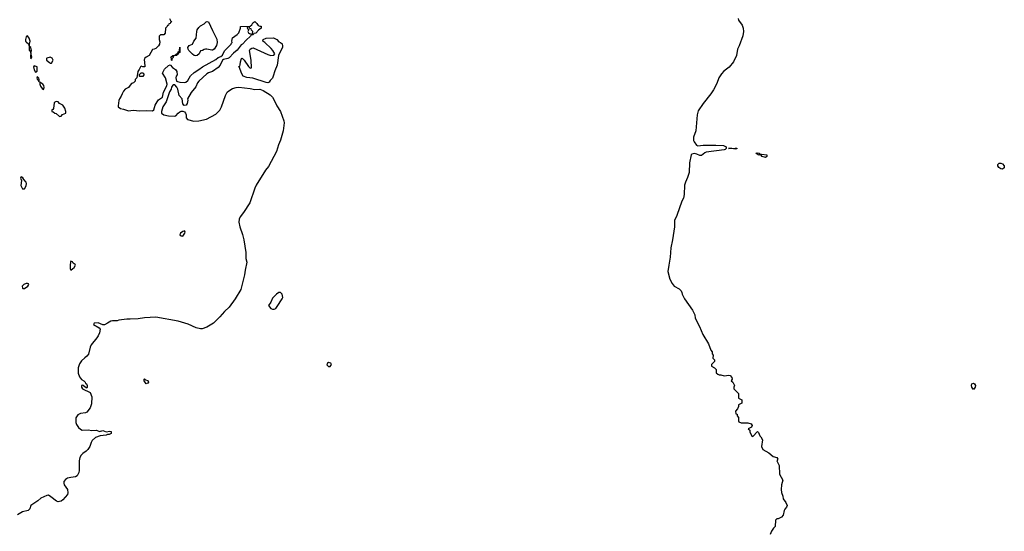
# Model space of a CAD drawing. Header units: inches. Extents: x 2348423 to 2474978, y 460702 to 613625.
# Tile 79 of 113: x 2444671 to 2456974, y 552310 to 558696. Entities that reach past the tile are written whole.
import ezdxf

# ---------------------------------------------------------------- set-up
doc = ezdxf.new("R2010")
doc.units = ezdxf.units.IN
doc.header["$MEASUREMENT"] = 0
doc.layers.add('C4545', color=7, linetype='Continuous')
doc.layers.add('C4555', color=7, linetype='Continuous')

msp = doc.modelspace()

# ---------------------------------------------------------------- linework, layer by layer
at = {"layer": 'C4545', "color": 5, "elevation": 20}
msp.add_lwpolyline([(2446542, 558710), (2446558, 558678), (2446572, 558670), (2446554, 558666), (2446552, 558650), (2446534, 558646), (2446530, 558626), (2446518, 558622), (2446514, 558610), (2446492, 558590), (2446490, 558528), (2446470, 558508), (2446430, 558506), (2446414, 558490), (2446414, 558450), (2446422, 558422), (2446416, 558390), (2446405, 558370), (2446370, 558338), (2446350, 558328), (2446330, 558326), (2446290, 558248), (2446250, 558228), (2446232, 558210), (2446225, 558190), (2446232, 558170), (2446234, 558110), (2446230, 558106), (2446210, 558106), (2446190, 558118), (2446182, 558110), (2446165, 558075), (2446146, 558050), (2446134, 557970), (2446114, 557950), (2446113, 557927), (2446093, 557907), (2446070, 557898), (2446050, 557878), (2446032, 557850), (2445990, 557829), (2445970, 557804), (2445951, 557770), (2445940, 557740), (2445919, 557710), (2445911, 557689), (2445900, 557620), (2445900, 557610), (2445930, 557586), (2445970, 557580), (2446030, 557560), (2446090, 557567), (2446170, 557558), (2446250, 557563), (2446330, 557560), (2446345, 557570), (2446364, 557630), (2446387, 557673), (2446406, 557694), (2446456, 557730), (2446469, 557790), (2446509, 557870), (2446515, 557890), (2446494, 557970), (2446454, 558030), (2446482, 558078), (2446530, 558123), (2446550, 558132), (2446581, 558101), (2446616, 558076), (2446636, 558050), (2446638, 558010), (2446625, 557990), (2446621, 557970), (2446632, 557930), (2446643, 557923), (2446670, 557916), (2446729, 557911), (2446745, 557915), (2446770, 557938), (2446806, 557994), (2446850, 558039), (2446910, 558075), (2446954, 558110), (2447121, 558199), (2447150, 558225), (2447183, 558237), (2447205, 558255), (2447232, 558308), (2447315, 558390), (2447318, 558402), (2447326, 558410), (2447322, 558430), (2447329, 558470), (2447389, 558510), (2447409, 558531), (2447429, 558590), (2447430, 558611), (2447550, 558614), (2447570, 558634), (2447583, 558657), (2447610, 558672), (2447634, 558650), (2447650, 558622), (2447670, 558614), (2447690, 558614), (2447690, 558589), (2447653, 558567), (2447622, 558530), (2447598, 558522), (2447590, 558509), (2447571, 558509), (2447560, 558500), (2447556, 558490), (2447500, 558440), (2447453, 558390), (2447439, 558381), (2447390, 558316), (2447341, 558279), (2447290, 558221), (2447270, 558210), (2447219, 558201), (2447207, 558193), (2447174, 558130), (2447150, 558099), (2447078, 558050), (2447030, 558033), (2447010, 558019), (2446910, 557930), (2446893, 557907), (2446870, 557859), (2446813, 557787), (2446766, 557710), (2446770, 557690), (2446765, 557650), (2446751, 557629), (2446727, 557627), (2446710, 557648), (2446699, 557710), (2446662, 557750), (2446645, 557830), (2446635, 557855), (2446610, 557882), (2446590, 557882), (2446583, 557877), (2446567, 557853), (2446565, 557830), (2446544, 557796), (2446500, 557670), (2446460, 557610), (2446441, 557550), (2446444, 557530), (2446473, 557510), (2446530, 557497), (2446607, 557493), (2446622, 557498), (2446649, 557530), (2446673, 557547), (2446690, 557556), (2446710, 557556), (2446730, 557546), (2446742, 557530), (2446750, 557510), (2446753, 557470), (2446768, 557450), (2446848, 557428), (2446910, 557432), (2447004, 557456), (2447121, 557519), (2447171, 557569), (2447192, 557608), (2447241, 557750), (2447265, 557790), (2447284, 557810), (2447330, 557836), (2447377, 557850), (2447410, 557854), (2447550, 557839), (2447610, 557827), (2447670, 557829), (2447713, 557813), (2447800, 557760), (2447829, 557730), (2447852, 557692), (2447883, 557623), (2447931, 557550), (2447970, 557434), (2447974, 557410), (2447965, 557310), (2447930, 557193), (2447905, 557135), (2447881, 557050), (2447778, 556862), (2447743, 556817), (2447626, 556630), (2447608, 556592), (2447546, 556410), (2447469, 556290), (2447426, 556234), (2447414, 556206), (2447411, 556170), (2447420, 556110), (2447453, 556013), (2447470, 555947), (2447495, 555790), (2447495, 555715), (2447508, 555670), (2447487, 555570), (2447480, 555510), (2447432, 555330), (2447363, 555210), (2447290, 555109), (2447230, 555055), (2447172, 554988), (2447091, 554909), (2447010, 554859), (2446950, 554836), (2446930, 554836), (2446876, 554850), (2446774, 554894), (2446650, 554933), (2446370, 554981), (2446230, 554973), (2446150, 554963), (2446050, 554957), (2446010, 554959), (2445910, 554945), (2445890, 554937), (2445830, 554939), (2445808, 554932), (2445770, 554907), (2445729, 554889), (2445710, 554889), (2445650, 554911), (2445601, 554910), (2445593, 554890), (2445665, 554850), (2445675, 554835), (2445669, 554789), (2445653, 554750), (2445636, 554724), (2445563, 554637), (2445551, 554609), (2445530, 554520), (2445510, 554495), (2445483, 554477), (2445442, 554438), (2445419, 554401), (2445400, 554350), (2445403, 554283), (2445420, 554240), (2445444, 554204), (2445473, 554190), (2445490, 554170), (2445495, 554155), (2445505, 554150), (2445514, 554130), (2445516, 554110), (2445510, 554098), (2445487, 554107), (2445466, 554130), (2445455, 554135), (2445442, 554130), (2445442, 554110), (2445454, 554090), (2445550, 554041), (2445571, 553990), (2445570, 553899), (2445550, 553849), (2445510, 553797), (2445492, 553790), (2445430, 553781), (2445397, 553763), (2445387, 553753), (2445373, 553727), (2445372, 553670), (2445382, 553642), (2445406, 553606), (2445430, 553583), (2445450, 553574), (2445530, 553575), (2445570, 553568), (2445630, 553573), (2445670, 553557), (2445710, 553567), (2445750, 553553), (2445799, 553559), (2445814, 553554), (2445812, 553530), (2445790, 553519), (2445770, 553519), (2445752, 553510), (2445678, 553502), (2445620, 553480), (2445578, 553442), (2445563, 553417), (2445546, 553370), (2445523, 553330), (2445502, 553310), (2445458, 553282), (2445439, 553261), (2445423, 553230), (2445414, 553190), (2445416, 553070), (2445410, 553042), (2445390, 553003), (2445370, 552988), (2445310, 552983), (2445270, 552974), (2445244, 552956), (2445224, 552930), (2445222, 552910), (2445228, 552890), (2445268, 552830), (2445273, 552790), (2445270, 552770), (2445210, 552701), (2445190, 552686), (2445170, 552680), (2445150, 552678), (2445130, 552684), (2445062, 552742), (2445030, 552759), (2445010, 552758), (2444936, 552724), (2444896, 552690), (2444834, 552650), (2444812, 552630), (2444796, 552590), (2444776, 552570), (2444706, 552554), (2444643, 552517)], dxfattribs=at)
at = {"layer": 'C4545', "color": 5}
for points, elevation in [([(2447070, 558315), (2447010, 558328), (2446993, 558327), (2446975, 558325), (2446954, 558310), (2446931, 558309), (2446912, 558270), (2446890, 558250), (2446870, 558245), (2446850, 558248), (2446830, 558265), (2446786, 558310), (2446774, 558330), (2446771, 558350), (2446790, 558373), (2446830, 558390), (2446848, 558430), (2446874, 558466), (2446883, 558550), (2446890, 558570), (2446910, 558600), (2446930, 558620), (2446975, 558645), (2446999, 558670), (2447015, 558675), (2447030, 558671), (2447080, 558560), (2447135, 558455), (2447137, 558410), (2447130, 558375), (2447102, 558330), (2447082, 558318)], 20), ([(2447530, 558606), (2447518, 558602), (2447514, 558590), (2447534, 558574), (2447522, 558550), (2447530, 558534), (2447544, 558524), (2447570, 558514), (2447578, 558522), (2447586, 558550), (2447567, 558567), (2447562, 558582), (2447546, 558586), (2447542, 558602)], 20), ([(2444770, 558494), (2444750, 558484), (2444742, 558450), (2444745, 558430), (2444750, 558419), (2444784, 558390), (2444790, 558372), (2444802, 558430), (2444790, 558464)], 20), ([(2447770, 557910), (2447750, 557912), (2447586, 557966), (2447510, 557976), (2447465, 557990), (2447444, 558030), (2447418, 558098), (2447406, 558114), (2447422, 558118), (2447427, 558133), (2447429, 558170), (2447444, 558210), (2447450, 558215), (2447475, 558190), (2447530, 558112), (2447550, 558092), (2447566, 558094), (2447563, 558190), (2447543, 558310), (2447550, 558330), (2447570, 558342), (2447590, 558345), (2447770, 558262), (2447810, 558251), (2447848, 558252), (2447858, 558270), (2447835, 558310), (2447815, 558335), (2447733, 558413), (2447709, 558430), (2447715, 558450), (2447750, 558467), (2447842, 558470), (2447883, 558450), (2447910, 558419), (2447931, 558410), (2447950, 558393), (2447955, 558370), (2447953, 558353), (2447903, 558250), (2447890, 558130), (2447860, 558060), (2447840, 557990), (2447830, 557967), (2447802, 557938), (2447790, 557915)], 20), ([(2444790, 558368), (2444790, 558318), (2444810, 558291), (2444817, 558310), (2444812, 558350)], 20), ([(2446570, 558189), (2446566, 558190), (2446566, 558210), (2446558, 558230), (2446586, 558250), (2446622, 558258), (2446626, 558270), (2446646, 558274), (2446650, 558294), (2446662, 558298), (2446667, 558313), (2446670, 558354), (2446670, 558286), (2446658, 558282), (2446650, 558266), (2446638, 558262), (2446634, 558250), (2446594, 558246), (2446590, 558226), (2446572, 558208)], 20), ([(2444810, 558286), (2444806, 558234), (2444810, 558207), (2444821, 558230)], 20), ([(2445050, 558229), (2445010, 558217), (2445004, 558210), (2445007, 558190), (2445043, 558163), (2445050, 558152), (2445070, 558154), (2445089, 558190), (2445077, 558217)], 20), ([(2444850, 558122), (2444845, 558110), (2444850, 558072), (2444870, 558043), (2444890, 558054), (2444890, 558106), (2444889, 558109)], 20), ([(2444890, 557988), (2444886, 557970), (2444890, 557952), (2444902, 557942), (2444910, 557922), (2444916, 557924), (2444916, 557950), (2444910, 557968)], 20), ([(2446170, 557986), (2446166, 557990), (2446167, 558013), (2446190, 558034), (2446210, 558034), (2446220, 558020), (2446222, 558010), (2446210, 557986)], 20), ([(2444924, 557916), (2444923, 557890), (2444930, 557867), (2444950, 557839), (2444970, 557826), (2444977, 557850), (2444973, 557873), (2444961, 557890)], 20), ([(2445126, 557674), (2445110, 557668), (2445103, 557657), (2445094, 557586), (2445086, 557574), (2445074, 557570), (2445074, 557550), (2445088, 557548), (2445112, 557530), (2445126, 557526), (2445170, 557489), (2445189, 557491), (2445206, 557514), (2445248, 557530), (2445249, 557550), (2445233, 557593), (2445210, 557628), (2445169, 557649), (2445150, 557669)], 20), ([(2444690, 556734), (2444685, 556730), (2444683, 556717), (2444692, 556690), (2444686, 556626), (2444706, 556586), (2444730, 556583), (2444750, 556622), (2444755, 556650), (2444752, 556670), (2444722, 556702), (2444710, 556722)], 20), ([(2446730, 556062), (2446710, 556054), (2446682, 556030), (2446672, 556010), (2446690, 555998), (2446710, 555996), (2446736, 556030), (2446739, 556050)], 20), ([(2445310, 555682), (2445304, 555670), (2445300, 555630), (2445300, 555590), (2445310, 555571), (2445330, 555585), (2445350, 555601), (2445369, 555630), (2445362, 555642), (2445339, 555659), (2445330, 555675)], 20), ([(2444770, 555404), (2444750, 555403), (2444721, 555390), (2444710, 555379), (2444703, 555370), (2444706, 555346), (2444710, 555342), (2444730, 555341), (2444772, 555368), (2444784, 555390), (2444779, 555399)], 20), ([(2447930, 555289), (2447910, 555289), (2447881, 555270), (2447830, 555219), (2447808, 555172), (2447778, 555130), (2447810, 555091), (2447830, 555083), (2447850, 555082), (2447870, 555091), (2447890, 555115), (2447952, 555210), (2447957, 555230), (2447952, 555270)], 40), ([(2448530, 554417), (2448518, 554410), (2448508, 554388), (2448530, 554366), (2448550, 554365), (2448568, 554390), (2448558, 554410)], 40), ([(2446250, 554149), (2446228, 554190), (2446226, 554210), (2446230, 554214), (2446242, 554202), (2446270, 554192), (2446282, 554170), (2446270, 554158)], 20)]:
    msp.add_lwpolyline(points, close=True, dxfattribs=dict(at, elevation=elevation))
at = {"layer": 'C4555', "color": 5, "elevation": 40}
msp.add_lwpolyline([(2453647, 558710), (2453654, 558690), (2453698, 558630), (2453711, 558591), (2453713, 558550), (2453705, 558495), (2453660, 558370), (2453641, 558330), (2453627, 558250), (2453590, 558170), (2453537, 558103), (2453470, 558055), (2453438, 558022), (2453408, 557972), (2453381, 557899), (2453340, 557820), (2453308, 557772), (2453210, 557650), (2453150, 557557), (2453134, 557510), (2453118, 557310), (2453090, 557230), (2453092, 557190), (2453100, 557170), (2453128, 557130), (2453143, 557123), (2453210, 557129), (2453370, 557130), (2453465, 557125), (2453499, 557110), (2453498, 557090), (2453485, 557075), (2453472, 557070), (2453250, 557042), (2453230, 557035), (2453190, 557002), (2453170, 556999), (2453130, 557016), (2453097, 557024), (2453070, 557018), (2453062, 557010), (2453041, 556910), (2453035, 556790), (2453014, 556726), (2452989, 556670), (2452979, 556630), (2452975, 556515), (2452965, 556470), (2452946, 556430), (2452880, 556250), (2452853, 556190), (2452852, 556110), (2452827, 555950), (2452807, 555850), (2452799, 555730), (2452780, 555630), (2452771, 555551), (2452796, 555456), (2452822, 555402), (2452849, 555369), (2452910, 555335), (2452934, 555310), (2452944, 555290), (2452947, 555270), (2452977, 555210), (2453077, 555070), (2453106, 555010), (2453111, 554970), (2453166, 554866), (2453207, 554767), (2453278, 554650), (2453305, 554570), (2453322, 554550), (2453325, 554525), (2453334, 554510), (2453333, 554473), (2453352, 554450), (2453352, 554428), (2453314, 554390), (2453314, 554370), (2453354, 554350), (2453374, 554330), (2453374, 554290), (2453394, 554270), (2453410, 554262), (2453430, 554262), (2453472, 554252), (2453530, 554259), (2453550, 554255), (2453571, 554230), (2453572, 554210), (2453562, 554190), (2453582, 554170), (2453600, 554140), (2453602, 554130), (2453594, 554110), (2453594, 554090), (2453651, 554031), (2453654, 553970), (2453692, 553950), (2453692, 553910), (2453654, 553890), (2453652, 553868), (2453640, 553840), (2453614, 553810), (2453618, 553778), (2453634, 553770), (2453634, 553750), (2453654, 553730), (2453654, 553690), (2453658, 553678), (2453685, 553665), (2453770, 553663), (2453812, 553650), (2453822, 553630), (2453814, 553610), (2453774, 553590), (2453792, 553572), (2453793, 553553), (2453818, 553498), (2453830, 553494), (2453890, 553554), (2453904, 553544), (2453921, 553501), (2453931, 553490), (2453951, 553450), (2453941, 553370), (2453958, 553330), (2454031, 553290), (2454085, 553245), (2454131, 553230), (2454145, 553210), (2454132, 553190), (2454162, 553130), (2454165, 553025), (2454205, 552950), (2454191, 552889), (2454187, 552833), (2454190, 552794), (2454205, 552750), (2454210, 552714), (2454242, 552670), (2454262, 552630), (2454254, 552610), (2454232, 552588), (2454222, 552570), (2454212, 552510), (2454190, 552488), (2454150, 552466), (2454130, 552466), (2454114, 552450), (2454112, 552370), (2454090, 552348), (2454065, 552310), (2454048, 552268)], dxfattribs=at)
for points in [[(2453610, 557081), (2453570, 557089), (2453528, 557090), (2453610, 557094), (2453632, 557092), (2453630, 557085)], [(2453930, 557011), (2453944, 557016), (2454005, 557010), (2454005, 556990), (2453990, 556975), (2453950, 556989), (2453930, 557009), (2453910, 557006), (2453898, 557010), (2453869, 557030), (2453886, 557034), (2453911, 557031), (2453918, 557018)], [(2456950, 556829), (2456930, 556833), (2456904, 556850), (2456894, 556870), (2456894, 556890), (2456910, 556906), (2456930, 556907), (2456950, 556899), (2456973, 556873), (2456974, 556846)], [(2456590, 554078), (2456570, 554110), (2456565, 554130), (2456570, 554150), (2456590, 554157), (2456603, 554150), (2456612, 554130), (2456610, 554109)]]:
    msp.add_lwpolyline(points, close=True, dxfattribs=at)

doc.saveas('drawing.dxf')
